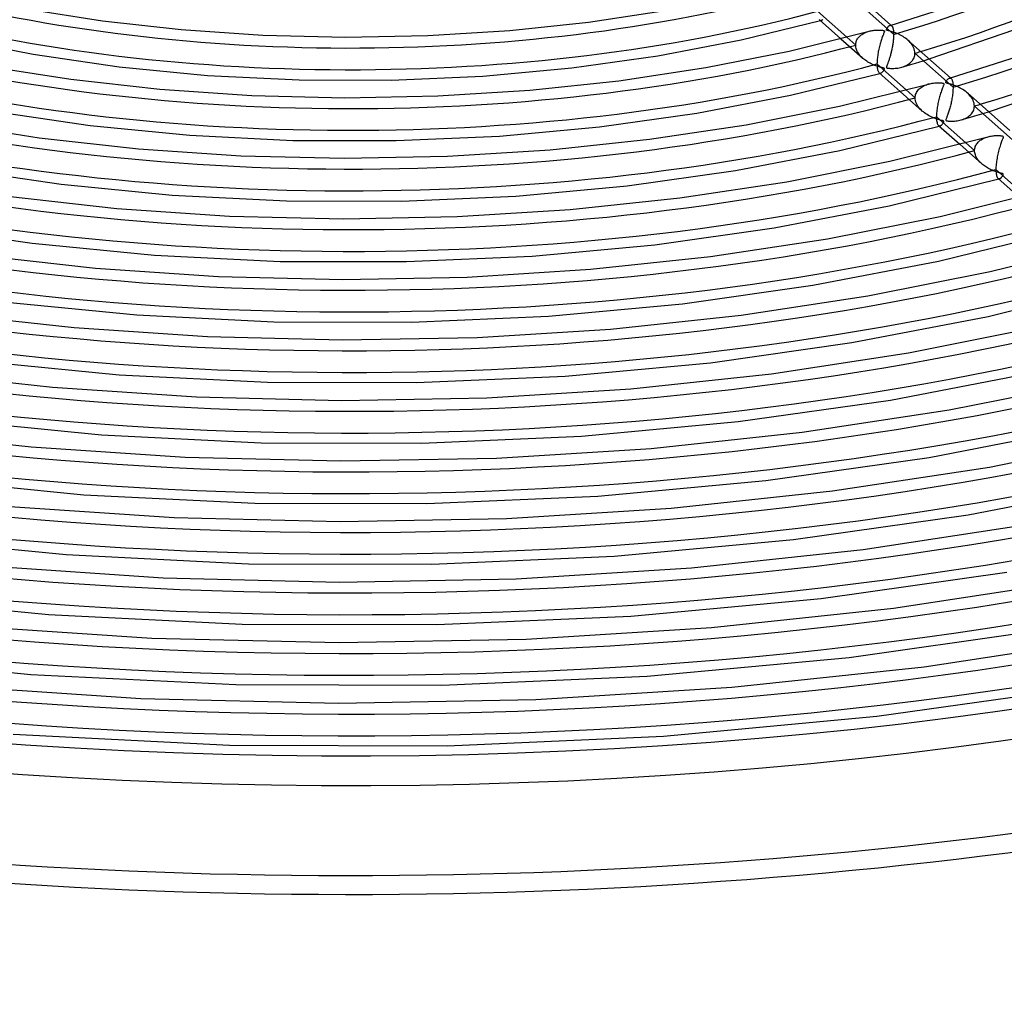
# Model space of a CAD drawing. Header units: millimetres. Extents: x -866 to 866, y -967 to 997.
# Tile 27 of 74: x -76 to 150, y 338 to 562. Entities that reach past the tile are written whole.
import ezdxf

# ---------------------------------------------------------------- set-up
doc = ezdxf.new("R2010")
doc.units = ezdxf.units.MM
doc.layers.add('HIDDEN', color=7, linetype='Continuous')
doc.layers.add('THICK', color=7, linetype='Continuous')

msp = doc.modelspace()

# ---------------------------------------------------------------- linework, layer by layer
at = {"layer": 'HIDDEN'}
for p, q in [((124.82, 558.14), (116.05, 565.91)), ((107.8, 561.45), (107.87, 561.41)), ((107.87, 561.41), (107.93, 561.37)), ((107.93, 561.37), (108, 561.35)), ((107.98, 561.3), (108.02, 561.31)), ((108, 561.35), (108.07, 561.34)), ((108.02, 561.31), (108.06, 561.32)), ((108.06, 561.32), (108.09, 561.33)), ((108.07, 561.34), (108.14, 561.35)), ((108.09, 561.33), (108.13, 561.34)), ((108.13, 561.34), (108.17, 561.35)), ((108.14, 561.35), (108.21, 561.36)), ((108.17, 561.35), (108.21, 561.36)), ((108.21, 561.36), (108.28, 561.38)), ((108.28, 561.38), (108.34, 561.41)), ((108.34, 561.41), (108.41, 561.45)), ((108.41, 561.45), (108.47, 561.5)), ((108.47, 561.5), (108.54, 561.55)), ((118.98, 558.79), (119.2, 558.85)), ((123.97, 560.2), (124.04, 560.22)), ((124.04, 560.22), (124.11, 560.22)), ((124.11, 560.22), (124.18, 560.22)), ((124.18, 560.22), (124.24, 560.2)), ((124.21, 560.27), (124.38, 560.12)), ((124.24, 560.2), (124.3, 560.17)), ((124.3, 560.17), (124.36, 560.13)), ((124.36, 560.13), (124.42, 560.07)), ((124.42, 560.07), (124.48, 560)), ((124.48, 560), (124.53, 559.91)), ((124.53, 559.91), (124.58, 559.81)), ((124.58, 559.81), (124.63, 559.69)), ((124.63, 559.69), (124.67, 559.56)), ((124.67, 559.56), (124.71, 559.4)), ((124.71, 559.4), (124.74, 559.23)), ((124.74, 559.23), (124.77, 559.05)), ((124.77, 559.05), (124.79, 558.84)), ((124.79, 558.84), (124.8, 558.62)), ((112.68, 557.13), (117.74, 552.64)), ((114.07, 557.48), (116.1, 555.68)), ((116.24, 556.51), (116.31, 556.71)), ((116.31, 556.71), (116.4, 556.9)), ((116.4, 556.9), (116.5, 557.08)), ((116.5, 557.08), (116.62, 557.25)), ((116.62, 557.25), (116.75, 557.42)), ((116.75, 557.42), (116.89, 557.58)), ((116.89, 557.58), (117.04, 557.73)), ((117.04, 557.73), (117.2, 557.87)), ((117.2, 557.87), (117.37, 558)), ((117.37, 558), (117.55, 558.13)), ((117.55, 558.13), (117.73, 558.25)), ((117.73, 558.25), (117.93, 558.36)), ((117.93, 558.36), (118.13, 558.46)), ((118.13, 558.46), (118.33, 558.55)), ((118.33, 558.55), (118.54, 558.64)), ((118.54, 558.64), (118.76, 558.72)), ((118.76, 558.72), (118.98, 558.79)), ((124.74, 556.77), (124.71, 556.53)), ((124.76, 557.01), (124.74, 556.77)), ((124.78, 557.25), (124.76, 557.01)), ((124.8, 557.48), (124.78, 557.25)), ((124.8, 558.62), (124.81, 558.39)), ((124.81, 557.7), (124.8, 557.48)), ((124.81, 558.39), (124.82, 558.14)), ((124.82, 558.14), (124.81, 557.92)), ((124.81, 557.92), (124.81, 557.7)), ((128.36, 556.57), (128.08, 556.83)), ((128.62, 556.3), (128.36, 556.57)), ((116.1, 555.68), (116.11, 555.89)), ((116.12, 555.42), (116.1, 555.68)), ((116.11, 555.89), (116.14, 556.1)), ((116.15, 555.16), (116.12, 555.42)), ((116.14, 556.1), (116.18, 556.31)), ((116.21, 554.9), (116.15, 555.16)), ((116.18, 556.31), (116.24, 556.51)), ((116.29, 554.65), (116.21, 554.9)), ((116.39, 554.39), (116.29, 554.65)), ((116.52, 554.15), (116.39, 554.39)), ((124.35, 554.38), (124.29, 554.15)), ((124.4, 554.61), (124.35, 554.38)), ((124.44, 554.84), (124.4, 554.61)), ((124.49, 555.08), (124.44, 554.84)), ((124.53, 555.31), (124.49, 555.08)), ((124.58, 555.56), (124.53, 555.31)), ((124.62, 555.8), (124.58, 555.56)), ((124.65, 556.04), (124.62, 555.8)), ((124.68, 556.28), (124.65, 556.04)), ((124.71, 556.53), (124.68, 556.28)), ((128.86, 556.01), (128.62, 556.3)), ((129.07, 555.71), (128.86, 556.01)), ((129.26, 555.41), (129.07, 555.71)), ((129.42, 555.09), (129.26, 555.41)), ((129.55, 554.77), (129.42, 555.09)), ((129.64, 554.44), (129.55, 554.77)), ((129.7, 554.11), (129.64, 554.44)), ((116.65, 553.9), (116.52, 554.15)), ((116.81, 553.67), (116.65, 553.9)), ((116.98, 553.44), (116.81, 553.67)), ((117.16, 553.22), (116.98, 553.44)), ((117.36, 553), (117.16, 553.22)), ((117.56, 552.8), (117.36, 553)), ((117.78, 552.6), (117.56, 552.8)), ((117.99, 552.43), (117.78, 552.6)), ((118.21, 552.26), (117.99, 552.43)), ((118.43, 552.09), (118.21, 552.26)), ((118.66, 551.94), (118.43, 552.09)), ((123.71, 552.1), (123.64, 551.93)), ((123.77, 552.29), (123.71, 552.1)), ((123.83, 552.48), (123.77, 552.29)), ((123.89, 552.67), (123.83, 552.48)), ((123.95, 552.87), (123.89, 552.67)), ((124.01, 553.07), (123.95, 552.87)), ((124.07, 553.28), (124.01, 553.07)), ((124.13, 553.49), (124.07, 553.28)), ((124.19, 553.71), (124.13, 553.49)), ((124.24, 553.93), (124.19, 553.71)), ((124.29, 554.15), (124.24, 553.93)), ((128.96, 551.9), (129.13, 552.1)), ((129.13, 552.1), (129.27, 552.31)), ((129.27, 552.31), (129.4, 552.53)), ((129.4, 552.53), (129.51, 552.77)), ((129.51, 552.77), (129.6, 553.01)), ((129.6, 553.01), (129.66, 553.26)), ((129.66, 553.26), (129.7, 553.52)), ((129.72, 553.79), (129.7, 554.11)), ((129.7, 553.52), (129.72, 553.79)), ((138.48, 546.01), (129.72, 553.79)), ((130.88, 551.84), (131.93, 552.16)), ((131.93, 552.16), (132.98, 552.48)), ((118.91, 551.78), (118.66, 551.94)), ((119.16, 551.64), (118.91, 551.78)), ((119.41, 551.5), (119.16, 551.64)), ((119.68, 551.36), (119.41, 551.5)), ((119.95, 551.24), (119.68, 551.36)), ((120.22, 551.12), (119.95, 551.24)), ((120.5, 551), (120.22, 551.12)), ((120.76, 550.9), (120.5, 551)), ((121.02, 550.82), (120.76, 550.9)), ((121.25, 550.74), (121.02, 550.82)), ((121.47, 550.67), (121.25, 550.74)), ((121.68, 550.62), (121.47, 550.67)), ((121.86, 550.57), (121.68, 550.62)), ((122.02, 550.52), (121.86, 550.57)), ((122.16, 550.49), (122.02, 550.52)), ((122.28, 550.46), (122.16, 550.49)), ((122.38, 550.43), (122.28, 550.46)), ((122.47, 550.4), (122.38, 550.43)), ((122.54, 550.38), (122.47, 550.4)), ((122.49, 549.76), (122.55, 549.85)), ((122.59, 550.36), (122.54, 550.38)), ((122.55, 549.85), (122.61, 549.94)), ((122.64, 550.33), (122.59, 550.36)), ((122.61, 549.94), (122.65, 550.02)), ((122.67, 550.31), (122.64, 550.33)), ((122.65, 550.02), (122.68, 550.1)), ((122.69, 550.28), (122.67, 550.31)), ((122.68, 550.1), (122.7, 550.16)), ((122.7, 550.24), (122.69, 550.28)), ((122.71, 550.21), (122.7, 550.24)), ((122.7, 550.16), (122.71, 550.21)), ((123.17, 550.67), (123.16, 550.59)), ((123.16, 550.59), (123.17, 550.52)), ((123.2, 550.77), (123.17, 550.67)), ((123.17, 550.52), (123.2, 550.47)), ((123.23, 550.86), (123.2, 550.77)), ((123.2, 550.47), (123.27, 550.43)), ((123.27, 550.95), (123.23, 550.86)), ((123.31, 551.05), (123.27, 550.95)), ((123.27, 550.43), (123.37, 550.4)), ((123.35, 551.16), (123.31, 551.05)), ((123.4, 551.29), (123.35, 551.16)), ((123.37, 550.4), (123.5, 550.37)), ((123.46, 551.43), (123.4, 551.29)), ((123.52, 551.59), (123.46, 551.43)), ((123.5, 550.37), (123.66, 550.35)), ((123.58, 551.75), (123.52, 551.59)), ((123.64, 551.93), (123.58, 551.75)), ((123.66, 550.35), (123.84, 550.33)), ((123.84, 550.33), (124.07, 550.31)), ((124.07, 550.31), (124.32, 550.3)), ((124.32, 550.3), (124.6, 550.3)), ((124.6, 550.3), (124.9, 550.31)), ((124.9, 550.31), (125.21, 550.33)), ((125.21, 550.33), (125.52, 550.36)), ((125.52, 550.36), (125.82, 550.4)), ((125.82, 550.4), (126.12, 550.46)), ((126.12, 550.46), (126.42, 550.52)), ((126.42, 550.52), (126.71, 550.6)), ((126.71, 550.6), (127.75, 550.9)), ((126.71, 550.6), (127.01, 550.69)), ((127.01, 550.69), (127.3, 550.8)), ((127.3, 550.8), (127.58, 550.93)), ((127.58, 550.93), (127.86, 551.06)), ((127.75, 550.9), (128.79, 551.21)), ((127.86, 551.06), (128.11, 551.21)), ((128.11, 551.21), (128.35, 551.36)), ((128.35, 551.36), (128.57, 551.53)), ((128.57, 551.53), (128.77, 551.71)), ((128.77, 551.71), (128.96, 551.9)), ((128.79, 551.21), (129.84, 551.52)), ((129.84, 551.52), (130.88, 551.84)), ((121.47, 549.33), (121.53, 549.28)), ((121.53, 549.28), (121.6, 549.25)), ((121.6, 549.25), (121.66, 549.23)), ((121.64, 549.17), (121.68, 549.19)), ((121.66, 549.23), (121.73, 549.22)), ((121.68, 549.19), (121.72, 549.2)), ((121.72, 549.2), (121.76, 549.21)), ((121.73, 549.22), (121.8, 549.22)), ((121.76, 549.21), (121.79, 549.22)), ((121.79, 549.22), (121.83, 549.23)), ((121.8, 549.22), (121.87, 549.24)), ((121.83, 549.23), (121.87, 549.24)), ((121.87, 549.24), (121.96, 549.27)), ((121.96, 549.27), (122.04, 549.31)), ((122.04, 549.31), (122.12, 549.37)), ((122.12, 549.37), (122.2, 549.43)), ((122.2, 549.43), (122.28, 549.5)), ((122.28, 549.5), (122.35, 549.58)), ((122.35, 549.58), (122.42, 549.67)), ((122.42, 549.67), (122.49, 549.76)), ((137.65, 548.08), (137.72, 548.1)), ((137.72, 548.1), (137.79, 548.1)), ((137.79, 548.1), (137.86, 548.09)), ((137.86, 548.09), (137.92, 548.07)), ((137.87, 548.15), (138.04, 548)), ((137.92, 548.07), (137.98, 548.04)), ((137.98, 548.04), (138.03, 548)), ((138.03, 548), (138.11, 547.92)), ((138.11, 547.92), (138.18, 547.81)), ((138.18, 547.81), (138.24, 547.68)), ((138.24, 547.68), (138.3, 547.52)), ((138.3, 547.52), (138.35, 547.34)), ((127.74, 545.36), (129.77, 543.56)), ((130.37, 545.24), (130.54, 545.44)), ((130.54, 545.44), (130.72, 545.62)), ((130.72, 545.62), (130.92, 545.8)), ((130.92, 545.8), (131.13, 545.95)), ((131.13, 545.95), (131.36, 546.1)), ((131.36, 546.1), (131.59, 546.24)), ((131.59, 546.24), (131.83, 546.36)), ((131.83, 546.36), (132.08, 546.47)), ((132.08, 546.47), (132.34, 546.57)), ((132.34, 546.57), (132.6, 546.66)), ((132.6, 546.66), (132.87, 546.74)), ((138.35, 547.34), (138.4, 547.13)), ((138.4, 547.13), (138.43, 546.89)), ((138.43, 546.89), (138.46, 546.62)), ((138.46, 545.47), (138.45, 545.18)), ((138.46, 546.62), (138.47, 546.33)), ((138.47, 545.75), (138.46, 545.47)), ((138.47, 546.33), (138.48, 546.01)), ((138.48, 546.01), (138.47, 545.75)), ((126.35, 545), (131.4, 540.52)), ((129.77, 543.56), (129.78, 543.82)), ((129.79, 543.23), (129.77, 543.56)), ((129.78, 543.82), (129.82, 544.08)), ((129.84, 542.9), (129.79, 543.23)), ((129.82, 544.08), (129.88, 544.34)), ((129.88, 544.34), (129.97, 544.58)), ((129.97, 544.58), (130.08, 544.81)), ((130.08, 544.81), (130.22, 545.03)), ((130.22, 545.03), (130.37, 545.24)), ((138.18, 543.11), (138.13, 542.82)), ((138.23, 543.41), (138.18, 543.11)), ((138.28, 543.7), (138.23, 543.41)), ((138.32, 544), (138.28, 543.7)), ((138.36, 544.3), (138.32, 544)), ((138.4, 544.6), (138.36, 544.3)), ((138.43, 544.89), (138.4, 544.6)), ((138.45, 545.18), (138.43, 544.89)), ((142.03, 544.44), (141.75, 544.7)), ((142.28, 544.17), (142.03, 544.44)), ((142.52, 543.89), (142.28, 544.17)), ((142.73, 543.6), (142.52, 543.89)), ((142.92, 543.29), (142.73, 543.6)), ((143.08, 542.98), (142.92, 543.29)), ((129.94, 542.57), (129.84, 542.9)), ((130.06, 542.25), (129.94, 542.57)), ((130.23, 541.93), (130.06, 542.25)), ((130.41, 541.63), (130.23, 541.93)), ((130.63, 541.33), (130.41, 541.63)), ((130.87, 541.04), (130.63, 541.33)), ((131.13, 540.77), (130.87, 541.04)), ((131.4, 540.51), (131.13, 540.77)), ((137.67, 540.95), (137.6, 540.71)), ((137.74, 541.2), (137.67, 540.95)), ((137.81, 541.46), (137.74, 541.2)), ((137.88, 541.72), (137.81, 541.46)), ((137.95, 541.99), (137.88, 541.72)), ((138.01, 542.26), (137.95, 541.99)), ((138.07, 542.54), (138.01, 542.26)), ((138.13, 542.82), (138.07, 542.54)), ((143.21, 542.65), (143.08, 542.98)), ((143.14, 540.57), (143.24, 540.83)), ((143.3, 542.33), (143.21, 542.65)), ((143.24, 540.83), (143.32, 541.1)), ((143.36, 542), (143.3, 542.33)), ((143.32, 541.1), (143.36, 541.38)), ((143.38, 541.66), (143.36, 542)), ((143.36, 541.38), (143.38, 541.66)), ((152.14, 533.89), (143.38, 541.66)), ((131.66, 540.3), (131.4, 540.51)), ((131.93, 540.09), (131.66, 540.3)), ((132.22, 539.89), (131.93, 540.09)), ((132.51, 539.69), (132.22, 539.89)), ((132.82, 539.51), (132.51, 539.69)), ((133.15, 539.34), (132.82, 539.51)), ((133.48, 539.17), (133.15, 539.34)), ((133.83, 539.02), (133.48, 539.17)), ((134.17, 538.88), (133.83, 539.02)), ((134.5, 538.76), (134.17, 538.88)), ((134.81, 538.65), (134.5, 538.76)), ((135.09, 538.57), (134.81, 538.65)), ((135.35, 538.49), (135.09, 538.57)), ((135.57, 538.43), (135.35, 538.49)), ((136.84, 538.58), (136.82, 538.48)), ((136.82, 538.48), (136.83, 538.41)), ((136.88, 538.71), (136.84, 538.58)), ((136.94, 538.86), (136.88, 538.71)), ((137.01, 539.03), (136.94, 538.86)), ((137.08, 539.21), (137.01, 539.03)), ((137.15, 539.4), (137.08, 539.21)), ((137.23, 539.6), (137.15, 539.4)), ((137.3, 539.81), (137.23, 539.6)), ((137.38, 540.02), (137.3, 539.81)), ((137.45, 540.25), (137.38, 540.02)), ((137.53, 540.48), (137.45, 540.25)), ((137.6, 540.71), (137.53, 540.48)), ((140.05, 538.4), (140.37, 538.48)), ((140.37, 538.48), (141.41, 538.78)), ((140.37, 538.48), (140.69, 538.58)), ((140.69, 538.58), (140.99, 538.69)), ((140.99, 538.69), (141.29, 538.82)), ((141.29, 538.82), (141.56, 538.96)), ((141.41, 538.78), (142.45, 539.09)), ((141.56, 538.96), (141.82, 539.12)), ((141.82, 539.12), (142.06, 539.28)), ((142.06, 539.28), (142.29, 539.46)), ((142.29, 539.46), (142.5, 539.65)), ((142.45, 539.09), (143.5, 539.4)), ((142.5, 539.65), (142.69, 539.86)), ((142.69, 539.86), (142.87, 540.08)), ((142.87, 540.08), (143.02, 540.32)), ((143.02, 540.32), (143.14, 540.57)), ((143.5, 539.4), (144.55, 539.71)), ((144.55, 539.71), (145.6, 540.03)), ((145.6, 540.03), (146.65, 540.35)), ((135.13, 537.21), (135.19, 537.16)), ((135.19, 537.16), (135.26, 537.13)), ((135.26, 537.13), (135.32, 537.11)), ((135.3, 537.05), (135.34, 537.06)), ((135.32, 537.11), (135.39, 537.1)), ((135.34, 537.06), (135.38, 537.07)), ((135.38, 537.07), (135.41, 537.08)), ((135.39, 537.1), (135.46, 537.1)), ((135.41, 537.08), (135.45, 537.09)), ((135.45, 537.09), (135.49, 537.1)), ((135.46, 537.1), (135.53, 537.12)), ((135.49, 537.1), (135.53, 537.12)), ((135.53, 537.12), (135.61, 537.15)), ((135.76, 538.38), (135.57, 538.43)), ((135.61, 537.15), (135.69, 537.19)), ((135.69, 537.19), (135.77, 537.24)), ((135.92, 538.34), (135.76, 538.38)), ((135.77, 537.24), (135.85, 537.3)), ((135.85, 537.3), (135.93, 537.37)), ((136.05, 538.31), (135.92, 538.34)), ((135.93, 537.37), (136, 537.45)), ((136, 537.45), (136.07, 537.54)), ((136.16, 538.27), (136.05, 538.31)), ((136.07, 537.54), (136.14, 537.63)), ((136.14, 537.63), (136.21, 537.72)), ((136.24, 538.24), (136.16, 538.27)), ((136.21, 537.72), (136.26, 537.81)), ((136.29, 538.21), (136.24, 538.24)), ((136.26, 537.81), (136.31, 537.89)), ((136.33, 538.18), (136.29, 538.21)), ((136.31, 537.89), (136.34, 537.97)), ((136.36, 538.14), (136.33, 538.18)), ((136.34, 537.97), (136.36, 538.03)), ((136.37, 538.09), (136.36, 538.14)), ((136.36, 538.03), (136.37, 538.09)), ((136.83, 538.41), (136.86, 538.36)), ((136.86, 538.36), (136.91, 538.32)), ((136.91, 538.32), (136.99, 538.29)), ((136.99, 538.29), (137.1, 538.26)), ((137.1, 538.26), (137.24, 538.24)), ((137.24, 538.24), (137.4, 538.22)), ((137.4, 538.22), (137.58, 538.2)), ((137.58, 538.2), (137.79, 538.19)), ((137.79, 538.19), (138.02, 538.18)), ((138.02, 538.18), (138.26, 538.18)), ((138.26, 538.18), (138.53, 538.19)), ((138.53, 538.19), (138.81, 538.21)), ((138.81, 538.21), (139.11, 538.23)), ((139.11, 538.23), (139.41, 538.27)), ((139.41, 538.27), (139.73, 538.33)), ((139.73, 538.33), (140.05, 538.4)), ((144.94, 533.93), (145.15, 534.06)), ((145.15, 534.06), (145.36, 534.17)), ((145.36, 534.17), (145.58, 534.28)), ((145.58, 534.28), (145.81, 534.38)), ((145.81, 534.38), (146.04, 534.46)), ((146.04, 534.46), (146.28, 534.54)), ((146.28, 534.54), (146.53, 534.61)), ((140.02, 532.87), (145.06, 528.4)), ((141.4, 533.23), (143.43, 531.44)), ((143.43, 531.44), (143.44, 531.67)), ((143.44, 531.67), (143.47, 531.91)), ((143.47, 531.91), (143.52, 532.14)), ((143.52, 532.14), (143.59, 532.36)), ((143.59, 532.36), (143.68, 532.57)), ((143.68, 532.57), (143.79, 532.78)), ((143.79, 532.78), (143.92, 532.97)), ((143.92, 532.97), (144.06, 533.16)), ((144.06, 533.16), (144.21, 533.33)), ((144.21, 533.33), (144.38, 533.5)), ((144.38, 533.5), (144.55, 533.65)), ((144.55, 533.65), (144.74, 533.8)), ((144.74, 533.8), (144.94, 533.93)), ((143.44, 531.18), (143.43, 531.44)), ((143.47, 530.93), (143.44, 531.18)), ((143.53, 530.68), (143.47, 530.93)), ((143.61, 530.42), (143.53, 530.68)), ((143.71, 530.18), (143.61, 530.42)), ((143.82, 529.93), (143.71, 530.18)), ((143.96, 529.69), (143.82, 529.93)), ((144.11, 529.46), (143.96, 529.69)), ((144.28, 529.23), (144.11, 529.46)), ((144.45, 529.01), (144.28, 529.23)), ((144.65, 528.79), (144.45, 529.01)), ((144.85, 528.59), (144.65, 528.79)), ((145.06, 528.39), (144.85, 528.59)), ((145.26, 528.22), (145.06, 528.39)), ((145.47, 528.06), (145.26, 528.22)), ((145.69, 527.89), (145.47, 528.06)), ((145.92, 527.74), (145.69, 527.89)), ((146.15, 527.59), (145.92, 527.74)), ((146.39, 527.44), (146.15, 527.59)), ((146.64, 527.3), (146.39, 527.44)), ((146.9, 527.17), (146.64, 527.3)), ((147.16, 527.04), (146.9, 527.17)), ((147.43, 526.92), (147.16, 527.04)), ((147.7, 526.81), (147.43, 526.92)), ((147.96, 526.71), (147.7, 526.81)), ((148.22, 526.62), (147.96, 526.71)), ((148.45, 526.54), (148.22, 526.62)), ((148.68, 526.47), (148.45, 526.54)), ((148.89, 526.41), (148.68, 526.47)), ((148.79, 525.09), (148.85, 525.04)), ((148.85, 525.04), (148.92, 525.01)), ((149.08, 526.35), (148.89, 526.41)), ((148.92, 525.01), (148.98, 524.99)), ((148.96, 524.93), (149, 524.94)), ((148.98, 524.99), (149.05, 524.98)), ((149, 524.94), (149.04, 524.95)), ((149.04, 524.95), (149.07, 524.96)), ((149.05, 524.98), (149.12, 524.98)), ((149.07, 524.96), (149.11, 524.97)), ((149.25, 526.31), (149.08, 526.35)), ((149.11, 524.97), (149.15, 524.98)), ((149.12, 524.98), (149.19, 525)), ((149.15, 524.98), (149.19, 524.99)), ((149.19, 525), (149.27, 525.02)), ((149.39, 526.27), (149.25, 526.31)), ((149.27, 525.02), (149.34, 525.06)), ((149.34, 525.06), (149.42, 525.11)), ((149.53, 526.24), (149.39, 526.27)), ((149.42, 525.11), (149.5, 525.17)), ((149.5, 525.17), (149.57, 525.24)), ((149.65, 526.2), (149.53, 526.24)), ((149.57, 525.24), (149.64, 525.31)), ((149.64, 525.31), (149.71, 525.39)), ((149.76, 526.17), (149.65, 526.2)), ((149.71, 525.39), (149.78, 525.48)), ((149.86, 526.14), (149.76, 526.17)), ((149.78, 525.48), (149.84, 525.57)), ((149.84, 525.57), (149.9, 525.65)), ((149.92, 526.11), (149.86, 526.14)), ((149.9, 525.65), (149.95, 525.74)), ((149.97, 526.08), (149.92, 526.11)), ((149.95, 525.74), (149.99, 525.81)), ((150.01, 526.04), (149.97, 526.08)), ((149.99, 525.81), (150.01, 525.88)), ((150.02, 526), (150.01, 526.04)), ((150.01, 525.88), (150.02, 525.94)), ((150.02, 525.94), (150.02, 526))]:
    msp.add_line(p, q, dxfattribs=at)
for centre, major_axis, start_param, end_param in [((0, 663.81), (-556.5, 0), 0, 2.617994), ((0, 663.8), (-245.44, 0), 2.104297, 2.617994), ((0, 663.8), (-273.26, 0), 2.102222, 2.617994), ((0, 663.8), (-217.61, 0), 1.070176, 2.060944), ((0, 663.8), (-245.44, 0), 1.067571, 2.06355), ((0, 663.8), (255.41, 0), -1.038092, -1.031971), ((0, 663.8), (-273.26, 0), 1.065496, 2.065625), ((0, 663.8), (283.24, 0), -1.040016, -1.034496), ((0, 663.8), (-301.08, 0), 1.063805, 2.067316), ((0, 663.8), (-328.91, 0), 1.0624, 2.068721), ((0, 663.8), (-356.74, 0), 1.061214, 2.069907), ((0, 663.8), (-384.56, 0), 1.0602, 2.070921), ((0, 663.8), (-412.38, 0), 1.059322, 2.071798), ((0, 663.8), (-440.21, 0), 1.058556, 2.072565), ((0, 663.8), (-468.04, 0), 1.057881, 2.07324), ((0, 663.8), (-495.86, 0), 1.057281, 2.073839), ((0, 663.8), (-523.68, 0), 1.056745, 2.074375)]:
    msp.add_ellipse(centre, major_axis=major_axis, ratio=0.5, start_param=start_param, end_param=end_param, dxfattribs=at)
at = {"layer": 'THICK'}
for p, q in [((114.44, 568.93), (124.21, 560.27)), ((123.99, 560.2), (142.36, 566.07)), ((-74.49, 563.99), (-56.93, 561.24)), ((54.7, 560.94), (72.32, 563.6)), ((107.34, 563.46), (114.07, 557.48)), ((-56.93, 561.24), (-38.87, 559.22)), ((89.77, 556.84), (107.98, 561.3)), ((107.74, 561.52), (107.8, 561.45)), ((107.8, 561.45), (112.68, 557.13)), ((-38.87, 559.22), (-20.1, 557.95)), ((17.8, 557.85), (36.6, 559.02)), ((36.6, 559.02), (54.7, 560.94)), ((100.85, 554.3), (119.17, 558.85)), ((119.2, 558.85), (119.43, 558.91)), ((119.43, 558.91), (119.66, 558.96)), ((119.66, 558.96), (119.89, 559)), ((119.89, 559), (120.12, 559.04)), ((120.12, 559.04), (120.36, 559.07)), ((120.36, 559.07), (120.59, 559.09)), ((120.59, 559.09), (120.83, 559.11)), ((120.83, 559.11), (121.06, 559.12)), ((121.06, 559.12), (121.27, 559.13)), ((121.27, 559.13), (121.48, 559.13)), ((121.48, 559.13), (121.66, 559.12)), ((121.66, 559.12), (121.83, 559.11)), ((121.83, 559.11), (121.98, 559.1)), ((121.98, 559.1), (122.14, 559.09)), ((122.14, 559.09), (122.3, 559.07)), ((122.3, 559.07), (122.45, 559.04)), ((122.45, 559.04), (122.56, 559.01)), ((122.56, 559.01), (122.64, 558.97)), ((122.64, 558.97), (122.69, 558.93)), ((122.69, 558.93), (122.71, 558.87)), ((122.71, 558.87), (122.7, 558.79)), ((123.16, 559.22), (123.17, 559.26)), ((123.17, 559.19), (123.16, 559.22)), ((123.17, 559.26), (123.18, 559.31)), ((123.18, 559.15), (123.17, 559.19)), ((123.18, 559.31), (123.2, 559.36)), ((123.2, 559.12), (123.18, 559.15)), ((123.2, 559.36), (123.23, 559.42)), ((123.23, 559.1), (123.2, 559.12)), ((123.23, 559.42), (123.26, 559.49)), ((123.27, 559.07), (123.23, 559.1)), ((123.26, 559.49), (123.3, 559.56)), ((123.32, 559.05), (123.27, 559.07)), ((123.3, 559.56), (123.35, 559.64)), ((123.39, 559.02), (123.32, 559.05)), ((123.35, 559.64), (123.41, 559.71)), ((123.49, 559), (123.39, 559.02)), ((123.41, 559.71), (123.47, 559.79)), ((123.47, 559.79), (123.53, 559.87)), ((123.62, 558.96), (123.49, 559)), ((123.53, 559.87), (123.6, 559.94)), ((123.6, 559.94), (123.68, 560.01)), ((123.79, 558.92), (123.62, 558.96)), ((123.68, 560.01), (123.75, 560.07)), ((123.75, 560.07), (123.82, 560.13)), ((123.99, 558.86), (123.79, 558.92)), ((123.82, 560.13), (123.9, 560.17)), ((123.9, 560.17), (123.97, 560.2)), ((124.22, 558.8), (123.99, 558.86)), ((132.98, 552.48), (152.7, 559.22)), ((-91.96, 557.33), (-72.92, 553.58)), ((-20.1, 557.95), (-1.16, 557.49)), ((-1.16, 557.49), (17.8, 557.85)), ((70.66, 553.2), (89.77, 556.84)), ((121.96, 556.74), (121.87, 556.47)), ((122.04, 556.99), (121.96, 556.74)), ((122.12, 557.24), (122.04, 556.99)), ((122.21, 557.47), (122.12, 557.24)), ((122.29, 557.7), (122.21, 557.47)), ((122.38, 557.92), (122.29, 557.7)), ((122.46, 558.12), (122.38, 557.92)), ((122.53, 558.3), (122.46, 558.12)), ((122.59, 558.46), (122.53, 558.3)), ((122.64, 558.59), (122.59, 558.46)), ((122.68, 558.7), (122.64, 558.59)), ((122.7, 558.79), (122.68, 558.7)), ((124.46, 558.73), (124.22, 558.8)), ((124.72, 558.65), (124.46, 558.73)), ((124.99, 558.57), (124.72, 558.65)), ((125.26, 558.47), (124.99, 558.57)), ((125.54, 558.36), (125.26, 558.47)), ((125.83, 558.23), (125.54, 558.36)), ((126.12, 558.1), (125.83, 558.23)), ((126.41, 557.96), (126.12, 558.1)), ((126.7, 557.8), (126.41, 557.96)), ((127, 557.63), (126.7, 557.8)), ((127.28, 557.44), (127, 557.63)), ((127.56, 557.25), (127.28, 557.44)), ((127.83, 557.04), (127.56, 557.25)), ((128.08, 556.83), (127.83, 557.04)), ((128.1, 556.81), (137.87, 548.15)), ((81.64, 550.49), (100.85, 554.3)), ((121.36, 554.46), (121.3, 554.17)), ((121.42, 554.76), (121.36, 554.46)), ((121.49, 555.05), (121.42, 554.76)), ((121.56, 555.34), (121.49, 555.05)), ((121.64, 555.64), (121.56, 555.34)), ((121.71, 555.92), (121.64, 555.64)), ((121.79, 556.2), (121.71, 555.92)), ((121.87, 556.47), (121.79, 556.2)), ((137.66, 548.08), (158.36, 554.69)), ((-72.92, 553.58), (-53.17, 550.69)), ((50.85, 550.42), (70.66, 553.2)), ((121.03, 552.14), (121.02, 551.86)), ((121.06, 552.43), (121.03, 552.14)), ((121.09, 552.71), (121.06, 552.43)), ((121.12, 553), (121.09, 552.71)), ((121.16, 553.29), (121.12, 553)), ((121.2, 553.58), (121.16, 553.29)), ((121.25, 553.88), (121.2, 553.58)), ((121.3, 554.17), (121.25, 553.88)), ((-84.09, 550.93), (-64.23, 547.81)), ((-53.17, 550.69), (-32.81, 548.71)), ((30.45, 548.55), (50.85, 550.42)), ((61.71, 547.48), (81.64, 550.49)), ((121.01, 551.59), (121, 551.33)), ((121, 551.33), (121.01, 551.02)), ((121, 551.33), (127.74, 545.36)), ((121.02, 551.86), (121.01, 551.59)), ((121.01, 551.02), (121.03, 550.73)), ((121.03, 550.73), (121.05, 550.46)), ((121.05, 550.46), (121.09, 550.22)), ((121.09, 550.22), (121.13, 550)), ((121.13, 550), (121.19, 549.81)), ((121.19, 549.81), (121.25, 549.65)), ((-64.23, 547.81), (-43.8, 545.53)), ((-32.81, 548.71), (-11.75, 547.66)), ((-11.75, 547.66), (9.37, 547.61)), ((9.37, 547.61), (30.45, 548.55)), ((101.12, 544.14), (121.64, 549.17)), ((121.25, 549.65), (121.32, 549.52)), ((121.32, 549.52), (121.39, 549.41)), ((121.39, 549.41), (121.47, 549.33)), ((121.47, 549.33), (126.35, 545)), ((136.99, 547.48), (137.05, 547.58)), ((137.05, 547.58), (137.13, 547.67)), ((137.13, 547.67), (137.21, 547.77)), ((137.21, 547.77), (137.3, 547.86)), ((137.3, 547.86), (137.39, 547.94)), ((137.39, 547.94), (137.48, 548)), ((137.48, 548), (137.57, 548.05)), ((137.57, 548.05), (137.65, 548.08)), ((146.65, 540.35), (168.94, 547.92)), ((-43.8, 545.53), (-22.65, 544.1)), ((20.06, 543.98), (41.24, 545.3)), ((41.24, 545.3), (61.71, 547.48)), ((112.39, 541.64), (132.83, 546.72)), ((132.87, 546.74), (133.15, 546.8)), ((133.15, 546.8), (133.42, 546.86)), ((133.42, 546.86), (133.7, 546.91)), ((133.7, 546.91), (133.98, 546.95)), ((133.98, 546.95), (134.27, 546.97)), ((134.27, 546.97), (134.55, 546.99)), ((134.55, 546.99), (134.84, 547)), ((134.84, 547), (135.12, 547.01)), ((135.12, 547.01), (135.4, 547)), ((135.4, 547), (135.66, 546.98)), ((135.66, 546.98), (135.89, 546.96)), ((135.88, 545.39), (135.79, 545.15)), ((135.96, 545.61), (135.88, 545.39)), ((135.89, 546.96), (136.07, 546.93)), ((136.04, 545.81), (135.96, 545.61)), ((136.11, 545.99), (136.04, 545.81)), ((136.07, 546.93), (136.2, 546.9)), ((136.18, 546.15), (136.11, 545.99)), ((136.23, 546.29), (136.18, 546.15)), ((136.2, 546.9), (136.29, 546.86)), ((136.28, 546.42), (136.23, 546.29)), ((136.32, 546.53), (136.28, 546.42)), ((136.29, 546.86), (136.34, 546.82)), ((136.35, 546.62), (136.32, 546.53)), ((136.34, 546.82), (136.36, 546.76)), ((136.37, 546.7), (136.35, 546.62)), ((136.36, 546.76), (136.37, 546.7)), ((136.82, 547.11), (136.83, 547.17)), ((136.82, 547.07), (136.82, 547.11)), ((136.84, 547.03), (136.82, 547.07)), ((136.83, 547.17), (136.85, 547.23)), ((136.87, 546.99), (136.84, 547.03)), ((136.85, 547.23), (136.89, 547.31)), ((136.92, 546.96), (136.87, 546.99)), ((136.89, 547.31), (136.93, 547.39)), ((136.99, 546.93), (136.92, 546.96)), ((136.93, 547.39), (136.99, 547.48)), ((137.09, 546.89), (136.99, 546.93)), ((137.21, 546.86), (137.09, 546.89)), ((137.36, 546.82), (137.21, 546.86)), ((137.54, 546.77), (137.36, 546.82)), ((137.74, 546.72), (137.54, 546.77)), ((137.97, 546.66), (137.74, 546.72)), ((138.22, 546.58), (137.97, 546.66)), ((138.48, 546.5), (138.22, 546.58)), ((138.74, 546.41), (138.48, 546.5)), ((139.01, 546.31), (138.74, 546.41)), ((139.29, 546.2), (139.01, 546.31)), ((139.57, 546.08), (139.29, 546.2)), ((139.85, 545.95), (139.57, 546.08)), ((140.14, 545.8), (139.85, 545.95)), ((140.42, 545.65), (140.14, 545.8)), ((140.7, 545.48), (140.42, 545.65)), ((140.97, 545.3), (140.7, 545.48)), ((141.24, 545.11), (140.97, 545.3)), ((-22.65, 544.1), (-1.3, 543.58)), ((-1.3, 543.58), (20.06, 543.98)), ((79.57, 540.02), (101.12, 544.14)), ((135.2, 543.15), (135.13, 542.85)), ((135.28, 543.45), (135.2, 543.15)), ((135.36, 543.75), (135.28, 543.45)), ((135.44, 544.04), (135.36, 543.75)), ((135.53, 544.33), (135.44, 544.04)), ((135.61, 544.61), (135.53, 544.33)), ((135.71, 544.89), (135.61, 544.61)), ((135.79, 545.15), (135.71, 544.89)), ((141.5, 544.91), (141.24, 545.11)), ((141.75, 544.7), (141.5, 544.91)), ((141.76, 544.69), (151.53, 536.02)), ((90.96, 537.38), (112.39, 541.64)), ((134.8, 541.01), (134.76, 540.69)), ((134.84, 541.32), (134.8, 541.01)), ((134.89, 541.63), (134.84, 541.32)), ((134.95, 541.94), (134.89, 541.63)), ((135, 542.25), (134.95, 541.94)), ((135.07, 542.55), (135, 542.25)), ((135.13, 542.85), (135.07, 542.55)), ((-82.11, 540.45), (-59.82, 537.19)), ((57.22, 536.88), (79.57, 540.02)), ((134.68, 539.78), (134.67, 539.49)), ((134.67, 539.49), (134.67, 539.21)), ((134.67, 539.21), (134.67, 538.89)), ((134.67, 539.21), (141.4, 533.23)), ((134.67, 538.89), (134.69, 538.6)), ((134.7, 540.08), (134.68, 539.78)), ((134.69, 538.6), (134.71, 538.33)), ((134.73, 540.38), (134.7, 540.08)), ((134.76, 540.69), (134.73, 540.38)), ((-93.69, 537.87), (-71.52, 534.38)), ((-59.82, 537.19), (-36.87, 534.95)), ((34.23, 534.76), (57.22, 536.88)), ((68.72, 534.02), (90.96, 537.38)), ((112.47, 531.44), (135.3, 537.05)), ((134.71, 538.33), (134.75, 538.09)), ((134.75, 538.09), (134.8, 537.87)), ((134.8, 537.87), (134.85, 537.69)), ((134.85, 537.69), (134.91, 537.53)), ((134.91, 537.53), (134.98, 537.4)), ((134.98, 537.4), (135.05, 537.29)), ((135.05, 537.29), (135.13, 537.21)), ((135.13, 537.21), (140.02, 532.87)), ((-71.52, 534.38), (-48.72, 531.83)), ((-36.87, 534.95), (-13.21, 533.77)), ((10.54, 533.71), (34.23, 534.76)), ((45.88, 531.59), (68.72, 534.02)), ((123.94, 528.98), (146.49, 534.6)), ((146.53, 534.61), (146.77, 534.67)), ((146.77, 534.67), (147.02, 534.73)), ((147.02, 534.73), (147.26, 534.77)), ((147.26, 534.77), (147.52, 534.81)), ((147.52, 534.81), (147.77, 534.84)), ((147.77, 534.84), (148.03, 534.86)), ((148.03, 534.86), (148.28, 534.88)), ((148.28, 534.88), (148.54, 534.88)), ((148.54, 534.88), (148.79, 534.89)), ((148.79, 534.89), (149.05, 534.88)), ((149.05, 534.88), (149.28, 534.86)), ((149.28, 534.86), (149.49, 534.84)), ((149.49, 534.84), (149.66, 534.82)), ((149.66, 534.82), (149.79, 534.8)), ((149.84, 534.03), (149.78, 533.88)), ((149.79, 534.8), (149.88, 534.77)), ((149.89, 534.16), (149.84, 534.03)), ((149.88, 534.77), (149.95, 534.74)), ((149.93, 534.28), (149.89, 534.16)), ((149.97, 534.38), (149.93, 534.28)), ((149.95, 534.74), (149.99, 534.7)), ((150, 534.47), (149.97, 534.38)), ((149.99, 534.7), (150.02, 534.66)), ((150.02, 534.55), (150, 534.47)), ((150.02, 534.66), (150.03, 534.61)), ((150.03, 534.61), (150.02, 534.55)), ((-48.72, 531.83), (-25.2, 530.24)), ((-13.21, 533.77), (10.54, 533.71)), ((149.1, 531.91), (149.01, 531.59)), ((149.19, 532.22), (149.1, 531.91)), ((149.28, 532.52), (149.19, 532.22)), ((149.38, 532.8), (149.28, 532.52)), ((149.47, 533.06), (149.38, 532.8)), ((149.55, 533.29), (149.47, 533.06)), ((149.63, 533.51), (149.55, 533.29)), ((149.71, 533.71), (149.63, 533.51)), ((149.78, 533.88), (149.71, 533.71)), ((-25.2, 530.24), (-1.45, 529.67)), ((-1.45, 529.67), (22.32, 530.12)), ((22.32, 530.12), (45.88, 531.59)), ((88.48, 526.84), (112.47, 531.44)), ((148.58, 529.66), (148.52, 529.33)), ((148.64, 529.98), (148.58, 529.66)), ((148.7, 530.31), (148.64, 529.98)), ((148.77, 530.63), (148.7, 530.31)), ((148.85, 530.95), (148.77, 530.63)), ((148.93, 531.27), (148.85, 530.95)), ((149.01, 531.59), (148.93, 531.27)), ((-91.29, 527.31), (-66.48, 523.68)), ((100.28, 524.27), (123.94, 528.98)), ((148.34, 527.69), (148.33, 527.38)), ((148.33, 527.38), (148.33, 527.09)), ((148.37, 528.01), (148.34, 527.69)), ((148.39, 528.34), (148.37, 528.01)), ((148.43, 528.67), (148.39, 528.34)), ((148.47, 529), (148.43, 528.67)), ((148.52, 529.33), (148.47, 529)), ((63.59, 523.33), (88.48, 526.84)), ((123.81, 518.73), (148.96, 524.93)), ((148.33, 527.09), (148.33, 526.8)), ((148.33, 527.09), (155.07, 521.11)), ((148.33, 526.8), (148.35, 526.53)), ((148.35, 526.53), (148.37, 526.28)), ((148.37, 526.28), (148.4, 526.05)), ((148.4, 526.05), (148.44, 525.85)), ((148.44, 525.85), (148.48, 525.66)), ((148.48, 525.66), (148.53, 525.51)), ((148.53, 525.51), (148.59, 525.37)), ((148.59, 525.37), (148.65, 525.25)), ((148.65, 525.25), (148.72, 525.16)), ((148.72, 525.16), (148.79, 525.09)), ((148.79, 525.09), (153.68, 520.74)), ((-66.48, 523.68), (-40.93, 521.19)), ((38, 520.98), (63.59, 523.33)), ((75.73, 520.55), (100.28, 524.27)), ((-78.81, 520.96), (-53.65, 518.14)), ((-40.93, 521.19), (-14.67, 519.88)), ((11.71, 519.81), (38, 520.98)), ((50.52, 517.87), (75.73, 520.55)), ((135.48, 516.32), (160.15, 522.48)), ((-53.65, 518.14), (-27.75, 516.39)), ((-14.67, 519.88), (11.71, 519.81)), ((97.39, 513.66), (123.81, 518.73)), ((-27.75, 516.39), (-1.59, 515.75)), ((-1.59, 515.75), (24.57, 516.25)), ((24.57, 516.25), (50.52, 517.87)), ((109.6, 511.17), (135.48, 516.32)), ((-100.48, 514.18), (-73.14, 510.17)), ((69.97, 509.79), (97.39, 513.66)), ((135.16, 506.03), (162.62, 512.81)), ((-73.14, 510.17), (-44.99, 507.42)), ((41.77, 507.19), (69.97, 509.79)), ((82.75, 507.09), (109.6, 511.17)), ((147.02, 503.66), (173.81, 510.36)), ((-86.11, 507.53), (-58.58, 504.45)), ((-44.99, 507.42), (-16.13, 505.98)), ((12.87, 505.91), (41.77, 507.19)), ((55.16, 504.15), (82.75, 507.09)), ((-16.13, 505.98), (12.87, 505.91)), ((106.29, 500.48), (135.16, 506.03)), ((-58.58, 504.45), (-30.3, 502.53)), ((-30.3, 502.53), (-1.74, 501.84)), ((-1.74, 501.84), (26.83, 502.38)), ((26.83, 502.38), (55.16, 504.15)), ((118.92, 498.06), (147.02, 503.66)), ((76.34, 496.25), (106.29, 500.48)), ((146.51, 493.33), (176.28, 500.69)), ((89.76, 493.62), (118.92, 498.06)), ((-79.79, 496.66), (-49.06, 493.66)), ((45.55, 493.41), (76.34, 496.25)), ((-93.4, 494.11), (-63.51, 490.76)), ((-49.06, 493.66), (-17.59, 492.09)), ((14.04, 492.01), (45.55, 493.41)), ((59.8, 490.43), (89.76, 493.62)), ((115.2, 487.3), (146.51, 493.33)), ((-17.59, 492.09), (14.04, 492.01)), ((128.24, 484.95), (158.56, 491)), ((-63.51, 490.76), (-32.84, 488.68)), ((29.09, 488.52), (59.8, 490.43)), ((-32.84, 488.68), (-1.89, 487.93)), ((-1.89, 487.93), (29.09, 488.52)), ((82.71, 482.7), (115.2, 487.3)), ((96.77, 480.16), (128.24, 484.95)), ((-86.45, 483.15), (-53.12, 479.9)), ((49.32, 479.63), (82.71, 482.7)), ((-100.7, 480.68), (-68.43, 477.06)), ((-53.12, 479.9), (-19.04, 478.2)), ((64.44, 476.72), (96.77, 480.16)), ((124.11, 474.12), (157.85, 480.62)), ((-19.04, 478.2), (15.2, 478.11)), ((15.2, 478.11), (49.32, 479.63)), ((137.56, 471.84), (170.11, 478.35)), ((-68.43, 477.06), (-35.39, 474.83)), ((31.35, 474.65), (64.44, 476.72)), ((-35.39, 474.83), (-2.03, 474.02)), ((-2.03, 474.02), (31.35, 474.65)), ((89.08, 469.16), (124.11, 474.12)), ((103.78, 466.7), (137.56, 471.84)), ((-93.1, 469.64), (-57.18, 466.13)), ((53.09, 465.84), (89.08, 469.16)), ((-107.99, 467.25), (-73.36, 463.37)), ((-57.18, 466.13), (-20.5, 464.3)), ((69.08, 463), (103.78, 466.7)), ((133.02, 460.93), (169.2, 467.92)), ((-20.5, 464.3), (16.37, 464.21)), ((16.37, 464.21), (53.09, 465.84)), ((146.88, 458.73), (181.65, 465.69)), ((-73.36, 463.37), (-37.94, 460.97)), ((33.6, 460.78), (69.08, 463)), ((-37.94, 460.97), (-2.18, 460.11)), ((-2.18, 460.11), (33.6, 460.78)), ((95.45, 455.62), (133.02, 460.93)), ((110.79, 453.23), (146.88, 458.73)), ((-99.76, 456.13), (-61.24, 452.37)), ((56.87, 452.06), (95.45, 455.62)), ((141.93, 447.75), (180.55, 455.22)), ((73.72, 449.28), (110.79, 453.23)), ((-61.24, 452.37), (-21.96, 450.41)), ((-21.96, 450.41), (17.54, 450.31)), ((17.54, 450.31), (56.87, 452.06)), ((-78.29, 449.68), (-40.49, 447.12)), ((35.86, 446.92), (73.72, 449.28)), ((-40.49, 447.12), (-2.32, 446.19)), ((-2.32, 446.19), (35.86, 446.92)), ((101.82, 442.08), (141.93, 447.75)), ((117.81, 439.77), (156.2, 445.62)), ((-106.41, 442.63), (-65.3, 438.6)), ((60.64, 438.27), (101.82, 442.08)), ((78.36, 435.56), (117.81, 439.77)), ((-65.3, 438.6), (-23.42, 436.52)), ((18.7, 436.41), (60.64, 438.27)), ((-83.22, 435.99), (-43.04, 433.26)), ((-23.42, 436.52), (18.7, 436.41)), ((38.12, 433.05), (78.36, 435.56)), ((108.2, 428.53), (150.83, 434.57)), ((-43.04, 433.26), (-2.47, 432.28)), ((-2.47, 432.28), (38.12, 433.05)), ((124.82, 426.31), (165.52, 432.51)), ((-113.07, 429.12), (-69.36, 424.84)), ((64.41, 424.49), (108.2, 428.53)), ((83, 421.85), (124.82, 426.31)), ((-69.36, 424.84), (-24.88, 422.62)), ((19.87, 422.51), (64.41, 424.49)), ((-88.14, 422.29), (-45.59, 419.41)), ((-24.88, 422.62), (19.87, 422.51)), ((40.37, 419.18), (83, 421.85)), ((114.57, 414.99), (159.74, 421.39)), ((-45.59, 419.41), (-2.62, 418.37)), ((-2.62, 418.37), (40.37, 419.18)), ((131.83, 412.84), (174.84, 419.4)), ((-119.73, 415.61), (-73.43, 411.08)), ((68.19, 410.71), (114.57, 414.99)), ((87.64, 408.13), (131.83, 412.84)), ((-73.43, 411.08), (-26.33, 408.73)), ((21.04, 408.6), (68.19, 410.71)), ((-93.07, 408.6), (-48.13, 405.56)), ((-26.33, 408.73), (21.04, 408.6)), ((42.63, 405.32), (87.64, 408.13)), ((120.94, 401.45), (168.65, 408.21)), ((-48.13, 405.56), (-2.76, 404.46)), ((-2.76, 404.46), (42.63, 405.32)), ((71.96, 396.92), (120.94, 401.45)), ((-77.49, 397.31), (-27.79, 394.84)), ((22.2, 394.7), (71.96, 396.92)), ((-27.79, 394.84), (22.2, 394.7))]:
    msp.add_line(p, q, dxfattribs=at)
for centre, major_axis, start_param, end_param in [((0, 668.14), (606.5, 0), -3.141592, -0.523599), ((0, 668.14), (-551.5, 0), 0, 2.617994), ((0, 663.81), (-606.5, 0), 0, 2.617994), ((0, 663.8), (255.41, 0), -1.031971, -0.523599), ((0, 663.8), (283.24, 0), -1.034496, -0.523599), ((0, 663.8), (199.76, 0), -2.069363, -1.082702), ((0, 663.8), (227.59, 0), -2.072424, -1.079641), ((0, 663.8), (255.41, 0), -2.074818, -1.077247), ((0, 663.8), (283.24, 0), -2.076741, -1.075323), ((0, 663.8), (311.06, 0), -2.078321, -1.073744), ((0, 663.8), (338.89, 0), -2.079641, -1.072424), ((0, 663.8), (366.71, 0), -2.08076, -1.071305), ((0, 663.8), (394.54, 0), -2.081722, -1.070343), ((0, 663.8), (422.37, 0), -2.082557, -1.069508), ((0, 663.8), (450.19, 0), -2.083288, -1.068776), ((0, 663.8), (478.01, 0), -2.083935, -1.06813), ((0, 663.8), (505.84, 0), -2.08451, -1.067554), ((0, 663.8), (533.66, 0), -2.085026, -1.067039)]:
    msp.add_ellipse(centre, major_axis=major_axis, ratio=0.5, start_param=start_param, end_param=end_param, dxfattribs=at)

doc.saveas('drawing.dxf')
